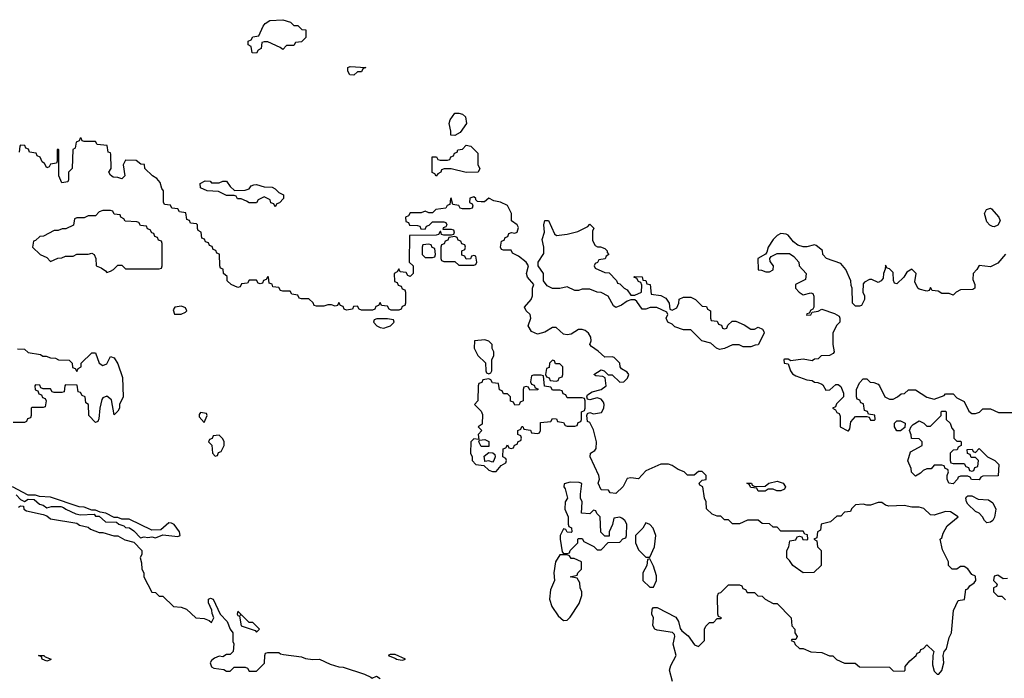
# Model space of a CAD drawing. Header units: inches. Extents: x 2348352 to 2479776, y 460422 to 613655.
# Tile 198 of 256: x 2368125 to 2373384, y 551867 to 555385. Entities that reach past the tile are written whole.
import ezdxf

# ---------------------------------------------------------------- set-up
doc = ezdxf.new("R2010")
doc.units = ezdxf.units.IN
doc.header["$MEASUREMENT"] = 0
doc.layers.add('C3565', color=7, linetype='Continuous')
doc.layers.add('C3575', color=7, linetype='Continuous')

msp = doc.modelspace()

# ---------------------------------------------------------------- linework, layer by layer
at = {"layer": 'C3565', "color": 4, "elevation": 56}
for points in [[(2369590, 555354), (2369610, 555354), (2369632.7, 555332.7), (2369654, 555330), (2369654, 555290), (2369630, 555266), (2369598, 555262), (2369590, 555246), (2369550, 555246), (2369530, 555226), (2369516.4, 555236.4), (2369450, 555266), (2369430, 555266), (2369418, 555262), (2369414, 555230), (2369398, 555222), (2369390, 555206), (2369367.3, 555207.3), (2369362, 555242), (2369346, 555250), (2369346, 555270), (2369362, 555278), (2369370, 555294), (2369402, 555298), (2369426, 555350), (2369436.4, 555363.6), (2369460.4, 555379.6), (2369530, 555384.7), (2369571.6, 555371.6)], [(2369910, 555089.2), (2369888, 555090), (2369878, 555110), (2369878, 555130), (2369890, 555134.8), (2369974, 555130), (2369958, 555122), (2369950, 555106), (2369930, 555106)], [(2369150, 554514), (2369190, 554514), (2369210, 554522), (2369230, 554522), (2369250, 554494), (2369272.7, 554472.7), (2369330, 554474), (2369350, 554482), (2369362, 554498), (2369376.4, 554503.6), (2369390, 554504.7), (2369431.6, 554491.6), (2369474, 554490), (2369490, 554482), (2369510, 554462), (2369534, 554450), (2369534, 554430), (2369512.7, 554407.3), (2369498, 554402), (2369490, 554386), (2369482, 554402), (2369467.3, 554407.3), (2369462, 554422), (2369430, 554438), (2369398, 554422), (2369390, 554406), (2369350, 554406), (2369336.4, 554416.4), (2369307.3, 554427.3), (2369288.4, 554428.4), (2369282, 554442), (2369270, 554446), (2369230, 554446), (2369187.3, 554467.3), (2369126, 554470), (2369090, 554486), (2369089, 554510), (2369116.4, 554523.6), (2369142, 554522)], [(2368610, 554366), (2368570, 554366), (2368550, 554358), (2368530, 554338), (2368490, 554338), (2368470, 554326), (2368430, 554326), (2368418, 554322), (2368412.7, 554287.3), (2368371.6, 554268.4), (2368352.7, 554267.3), (2368330, 554258), (2368310, 554258), (2368251.6, 554228.4), (2368232.7, 554227.3), (2368210, 554206), (2368198, 554202), (2368194, 554170), (2368234, 554130), (2368270, 554114), (2368290, 554094), (2368328.4, 554111.6), (2368350, 554112), (2368370, 554122), (2368410, 554122), (2368430, 554132), (2368490, 554132), (2368510, 554138), (2368522, 554130), (2368532, 554110), (2368534, 554070), (2368559.8, 554059.8), (2368583.6, 554043.6), (2368590, 554034), (2368610, 554042), (2368626, 554050), (2368650, 554074), (2368670, 554074), (2368690, 554054), (2368870, 554054), (2368882, 554058), (2368886, 554070), (2368886, 554190), (2368882, 554202), (2368867.3, 554207.3), (2368862, 554222), (2368847.3, 554227.3), (2368842, 554242), (2368830, 554246), (2368822, 554262), (2368808, 554268), (2368802, 554282), (2368770, 554286), (2368762, 554302), (2368750, 554306), (2368688.4, 554308.4), (2368682, 554322), (2368666, 554330), (2368662, 554342), (2368630, 554346), (2368622, 554362)], [(2368990, 553855.3), (2368954, 553850), (2368944.7, 553835.3), (2368952.7, 553812.7), (2368987.3, 553812.7), (2369010, 553822), (2369018, 553830), (2369010, 553846)], [(2369090, 553286), (2369083.6, 553276.4), (2369083.6, 553263.6), (2369110, 553234), (2369126, 553270), (2369122, 553282)], [(2369190, 553166), (2369158, 553162), (2369152.7, 553147.3), (2369138, 553142), (2369134, 553130), (2369152, 553112), (2369154, 553070), (2369170, 553054), (2369182, 553058), (2369187.3, 553072.7), (2369202, 553078), (2369218, 553110), (2369218, 553130), (2369210, 553146)], [(2369290, 552226), (2369286, 552210), (2369290, 552202), (2369299.6, 552199.6), (2369307.3, 552147.3), (2369382, 552122), (2369390, 552114), (2369406, 552130), (2369370, 552166), (2369350, 552166), (2369310, 552206), (2369302, 552202), (2369306, 552210)], [(2368270, 551958), (2368246, 551970), (2368242, 551982), (2368226, 551990), (2368254, 551990), (2368262, 551982), (2368294, 551970), (2368290, 551966)]]:
    msp.add_lwpolyline(points, close=True, dxfattribs=at)
for points in [[(2370000, 553834), (2369950, 553834), (2369938, 553838), (2369930, 553854), (2369907.3, 553852.7), (2369902, 553838), (2369870, 553834), (2369858, 553838), (2369852.7, 553852.7), (2369838, 553858), (2369830, 553874), (2369822, 553858), (2369810, 553854), (2369790, 553862), (2369770, 553862), (2369750, 553854), (2369710, 553854), (2369698, 553858), (2369692.7, 553872.7), (2369670, 553894), (2369630, 553894), (2369618, 553898), (2369610, 553914), (2369578, 553918), (2369570, 553934), (2369530, 553934), (2369518, 553938), (2369510, 553954), (2369478, 553958), (2369472.7, 553972.7), (2369458, 553978), (2369454, 554010), (2369450, 554014), (2369442, 553998), (2369427.3, 553992.7), (2369422, 553978), (2369410, 553974), (2369398, 553978), (2369390, 553994), (2369350, 553994), (2369342, 553978), (2369310, 553974), (2369302, 553958), (2369290, 553954), (2369254, 553970), (2369234, 553990), (2369232.7, 554012.7), (2369214, 554030), (2369212.7, 554052.7), (2369198, 554058), (2369194, 554070), (2369192.7, 554132.7), (2369178, 554138), (2369172.7, 554152.7), (2369158, 554158), (2369152.7, 554172.7), (2369138, 554178), (2369132.7, 554192.7), (2369118, 554198), (2369112.7, 554212.7), (2369098, 554218), (2369094, 554250), (2369078, 554258), (2369074, 554270), (2369074, 554290), (2369070, 554294), (2369038, 554298), (2369032.7, 554312.7), (2369018, 554318), (2369012.7, 554352.7), (2368978, 554358), (2368970, 554374), (2368938, 554378), (2368930, 554394), (2368898, 554398), (2368894, 554410), (2368894, 554470), (2368883.6, 554483.6), (2368875.3, 554515.3), (2368856.9, 554536.9), (2368834, 554550), (2368794, 554590), (2368791.1, 554611.1), (2368772.7, 554612.7), (2368747.3, 554632.7), (2368690, 554634), (2368678, 554610), (2368686, 554550), (2368670, 554534), (2368650, 554542), (2368623.6, 554543.6), (2368610, 554554), (2368602, 554570), (2368614, 554590), (2368612.7, 554667.3), (2368610, 554674), (2368598, 554678), (2368592.7, 554712.7), (2368538, 554718), (2368530, 554734), (2368470, 554734), (2368458, 554738), (2368452.7, 554752.7), (2368447.3, 554752.7), (2368442, 554738), (2368426, 554730), (2368422, 554698), (2368408.4, 554691.6), (2368406, 554590), (2368386, 554570), (2368386, 554530), (2368382, 554518), (2368350, 554514), (2368334, 554550), (2368334, 554690), (2368330, 554694), (2368326, 554690), (2368326, 554630), (2368322, 554618), (2368290, 554614), (2368282, 554598), (2368270, 554594), (2368256.9, 554616.9), (2368244.7, 554624.7), (2368234, 554650), (2368218, 554658), (2368212.7, 554672.7), (2368178, 554678), (2368172.7, 554692.7), (2368158, 554698), (2368152.7, 554712.7), (2368130, 554714), (2368126, 554710), (2368122, 554678)], [(2368112.7, 553627.3), (2368150, 553626), (2368170, 553608), (2368236.4, 553596.4), (2368248.4, 553588.4), (2368267.3, 553587.3), (2368290, 553578), (2368316.4, 553576.4), (2368332.7, 553567.3), (2368390, 553566), (2368406, 553550), (2368407.3, 553527.3), (2368422, 553522), (2368430, 553506), (2368438, 553522), (2368454, 553530), (2368454, 553550), (2368510, 553606), (2368530, 553606), (2368548.7, 553550), (2368570, 553538), (2368590, 553546), (2368610, 553586), (2368630, 553578), (2368650, 553546), (2368674.6, 553474.6), (2368678, 553370), (2368658, 553330), (2368658, 553310), (2368650, 553294), (2368630, 553274), (2368614.8, 553354.8), (2368590, 553374), (2368570, 553364.7), (2368564.1, 553355.9), (2368554, 553310), (2368547.3, 553252.7), (2368542, 553238), (2368530, 553234), (2368494, 553270), (2368492, 553330), (2368478, 553338), (2368474, 553370), (2368458, 553378), (2368450, 553394), (2368438, 553398), (2368432.7, 553432.7), (2368370, 553434), (2368366, 553430), (2368362, 553398), (2368350, 553394), (2368310, 553394), (2368298, 553398), (2368290, 553414), (2368250, 553414), (2368238, 553418), (2368232.7, 553432.7), (2368210, 553434), (2368206, 553430), (2368207.3, 553407.3), (2368222, 553402), (2368227.3, 553387.3), (2368242, 553382), (2368247.3, 553367.3), (2368262, 553362), (2368266, 553350), (2368262, 553318), (2368250, 553314), (2368190, 553314), (2368186, 553310), (2368186, 553270), (2368182, 553258), (2368167.3, 553252.7), (2368162, 553238), (2368150, 553234), (2368090, 553234)], [(2368106.4, 552846.4), (2368130, 552822), (2368150, 552812), (2368170, 552824.7), (2368202, 552822), (2368230, 552798), (2368250, 552792), (2368270, 552778), (2368295.5, 552784.5), (2368344, 552784), (2368359.8, 552779.8), (2368372, 552770), (2368425.4, 552745.4), (2368450, 552741), (2368523.6, 552743.6), (2368530, 552734), (2368550, 552734), (2368583.6, 552703.6), (2368642, 552702), (2368654, 552690), (2368681, 552681), (2368690, 552672), (2368711.3, 552671.3), (2368735.3, 552655.3), (2368770, 552618), (2368790, 552622.8), (2368810, 552618.8), (2368830, 552622.8), (2368850, 552618), (2368890, 552634), (2368970, 552624), (2368982, 552630), (2368978, 552650), (2368950, 552688), (2368936.4, 552696.4), (2368922, 552698), (2368879.6, 552660.4), (2368830, 552658), (2368710, 552718), (2368670, 552718), (2368650, 552726), (2368630, 552726), (2368586, 552750), (2368555.3, 552755.3), (2368530, 552766), (2368510, 552766), (2368470, 552782), (2368443.1, 552783.1), (2368290, 552835.3), (2368230, 552838), (2368210, 552846), (2368170, 552846), (2368086, 552890)], [(2368118.8, 552781.2), (2368130, 552788), (2368146, 552786), (2368148, 552770), (2368162, 552762), (2368250, 552742), (2368270, 552735.3), (2368290, 552719.3), (2368430, 552695.3), (2368445.2, 552685.2), (2368490, 552674), (2368504, 552664), (2368550, 552646), (2368570, 552646), (2368628, 552628), (2368650, 552628.7), (2368686.3, 552606.3), (2368735.1, 552595.1), (2368778, 552550), (2368778, 552530), (2368768.7, 552510), (2368776.4, 552483.6), (2368778, 552450), (2368788, 552430), (2368788, 552410), (2368830, 552328), (2368850, 552326), (2368870, 552306), (2368890, 552306), (2368946, 552250), (2368987.3, 552247.3), (2369016.4, 552236.4), (2369066, 552190), (2369110, 552186), (2369136.4, 552176.4), (2369150, 552166), (2369162, 552190), (2369152.7, 552212.7), (2369152, 552232), (2369134, 552270), (2369134, 552290), (2369144.7, 552295.3), (2369158, 552290), (2369195.3, 552210), (2369233.2, 552170), (2369248.7, 552130), (2369264, 552110), (2369264, 552064), (2369268, 552052), (2369266, 552010), (2369250, 551994), (2369230, 551994), (2369210, 551982), (2369190, 551984.7), (2369164.7, 551975.3), (2369150, 551962), (2369142, 551950), (2369149.1, 551929.1), (2369161.2, 551921.2), (2369214.6, 551914.6), (2369230, 551906), (2369250, 551906), (2369270, 551926), (2369330, 551926), (2369342, 551922), (2369350, 551906), (2369390, 551906), (2369432.7, 551947.3), (2369434, 551990), (2369438, 552002), (2369450, 552006), (2369510, 552006), (2369518, 551998), (2369534, 551994), (2369630, 551982), (2369652.3, 551972.3), (2369690, 551968), (2369726, 551970), (2369783.1, 551943.1), (2369830, 551928), (2369852.7, 551927.3), (2369966, 551890), (2370000, 551872.7)]]:
    msp.add_lwpolyline(points, dxfattribs=at)
at = {"layer": 'C3575', "color": 4, "elevation": 56}
for points in [[(2370450, 554766), (2370428, 554768), (2370428, 554790), (2370419, 554830), (2370424, 554850), (2370450, 554884.7), (2370470, 554886), (2370490, 554881), (2370506.4, 554866.4), (2370511, 554830), (2370476.9, 554783.1)], [(2370510, 554569.2), (2370430, 554588.7), (2370392.7, 554587.3), (2370378, 554582), (2370374, 554570), (2370358, 554562), (2370350, 554548.7), (2370342, 554562), (2370328.9, 554568.9), (2370328.4, 554651.6), (2370351.6, 554651.6), (2370358, 554638), (2370370, 554634), (2370410, 554634), (2370422, 554638), (2370427.3, 554652.7), (2370442, 554658), (2370447.3, 554672.7), (2370462, 554678), (2370466, 554690), (2370490, 554694), (2370510, 554714), (2370534, 554710), (2370572.7, 554672.7), (2370572, 554610), (2370582, 554590), (2370574, 554570)], [(2373330, 554278), (2373320.4, 554280.4), (2373307.3, 554287.3), (2373290, 554306), (2373278, 554350), (2373289.1, 554370.9), (2373310, 554378), (2373315.3, 554375.3), (2373354, 554330), (2373362, 554310), (2373350, 554288)], [(2370991.6, 554231.6), (2371050, 554238.8), (2371105.6, 554254.4), (2371159, 554281), (2371170, 554292), (2371174, 554290), (2371191.3, 554271.3), (2371184.7, 554255.3), (2371184.7, 554204.7), (2371198, 554178), (2371212, 554172), (2371228, 554172), (2371250, 554162), (2371262, 554150), (2371262, 554142), (2371272, 554130), (2371258, 554122), (2371252.7, 554107.3), (2371218, 554102), (2371212, 554088), (2371198, 554082), (2371194, 554070), (2371198, 554058), (2371250, 554034), (2371272.7, 554032.7), (2371312.7, 553992.7), (2371318, 553978), (2371330, 553974), (2371354, 553950), (2371370, 553942), (2371390, 553914), (2371410, 553914), (2371446, 553930), (2371447.3, 553967.3), (2371442, 553982), (2371430, 553986), (2371422, 554002), (2371406, 554010), (2371410, 554014), (2371450, 554012), (2371454, 553994), (2371470, 553992), (2371474, 553974), (2371492, 553970), (2371498, 553918), (2371550, 553912), (2371576.9, 553896.9), (2371594, 553870), (2371598, 553838), (2371610, 553834), (2371634.6, 553845.4), (2371646, 553870), (2371647.3, 553892.7), (2371670, 553902), (2371710, 553902), (2371734, 553890), (2371770, 553854), (2371792.7, 553852.7), (2371798, 553838), (2371814, 553830), (2371814, 553790), (2371818, 553778), (2371850, 553774), (2371858, 553758), (2371872.7, 553752.7), (2371878, 553738), (2371890, 553734), (2371902, 553738), (2371907.3, 553752.7), (2371930, 553774), (2371950, 553774), (2371995.3, 553755.3), (2372030, 553732), (2372050, 553732), (2372070, 553742), (2372092.7, 553732.7), (2372099.6, 553719.6), (2372102, 553710), (2372070, 553648), (2372052.7, 553647.3), (2372030, 553638), (2371990, 553638), (2371968.4, 553648.4), (2371931.6, 553648.4), (2371890, 553628.7), (2371863.1, 553623.1), (2371846, 553630), (2371816.4, 553656.4), (2371769.3, 553669.3), (2371710, 553728), (2371670, 553728.7), (2371624.7, 553744.7), (2371610, 553758), (2371586, 553770), (2371578, 553790), (2371586, 553810), (2371582, 553822), (2371527.3, 553847.3), (2371492.7, 553847.3), (2371470, 553838), (2371450, 553838), (2371420.4, 553880.4), (2371410, 553888), (2371390, 553888.7), (2371370, 553882), (2371339.8, 553860.2), (2371310, 553848), (2371296.4, 553856.4), (2371268.4, 553908.4), (2371230, 553928), (2371208.9, 553928.9), (2371170, 553946), (2371130, 553946), (2371110, 553938), (2371090, 553938), (2371050, 553958), (2371010, 553948.7), (2370971.1, 553948.9), (2370942.7, 553962.7), (2370922, 553990), (2370922, 554030), (2370894, 554070), (2370894, 554090), (2370924, 554136), (2370925.2, 554170), (2370915.3, 554210), (2370929, 554250), (2370925.2, 554290), (2370930, 554312), (2370950, 554312), (2370981, 554241)], [(2370310, 554186), (2370278, 554182), (2370274, 554170), (2370274, 554130), (2370290, 554114), (2370330, 554114), (2370342, 554118), (2370346, 554130), (2370342, 554162), (2370327.3, 554167.3), (2370322, 554182)], [(2370450, 554226), (2370418, 554222), (2370412.7, 554207.3), (2370398, 554202), (2370392.7, 554187.3), (2370378, 554182), (2370374, 554170), (2370374, 554110), (2370378, 554098), (2370390, 554094), (2370450, 554094), (2370470, 554074), (2370550, 554074), (2370562, 554078), (2370566, 554090), (2370562, 554122), (2370550, 554126), (2370538, 554122), (2370532.7, 554107.3), (2370510, 554106), (2370502, 554122), (2370487.3, 554127.3), (2370486, 554150), (2370502, 554158), (2370506, 554170), (2370502, 554182), (2370487.3, 554187.3), (2370482, 554202), (2370467.3, 554207.3), (2370462, 554222)], [(2370090, 553788), (2370032.7, 553787.3), (2370018, 553782), (2370014, 553770), (2370032, 553750), (2370050, 553741), (2370070, 553738), (2370090, 553744.7), (2370106, 553750), (2370126, 553770), (2370122, 553782)], [(2370610, 553675.3), (2370554, 553670), (2370552, 553630), (2370571.6, 553591.6), (2370612.7, 553552.7), (2370614, 553510), (2370618, 553498), (2370630, 553494), (2370642, 553498), (2370646, 553510), (2370646, 553570), (2370658, 553590), (2370658, 553610), (2370648.9, 553628.9), (2370648, 553650), (2370630, 553668)], [(2370970, 553566), (2370954, 553550), (2370952.7, 553527.3), (2370938, 553522), (2370934, 553490), (2370938, 553478), (2370952.7, 553472.7), (2370958, 553458), (2370990, 553454), (2371002, 553458), (2371007.3, 553472.7), (2371022, 553478), (2371026, 553490), (2371026, 553530), (2371010, 553546), (2370987.3, 553547.3), (2370982, 553562)], [(2370910, 553486), (2370870, 553486), (2370858, 553482), (2370854, 553450), (2370858, 553438), (2370872.7, 553432.7), (2370878, 553418), (2370892.7, 553412.7), (2370892.7, 553407.3), (2370850, 553406), (2370842, 553422), (2370830, 553426), (2370818, 553422), (2370814, 553410), (2370814, 553350), (2370798, 553342), (2370792.7, 553327.3), (2370770, 553326), (2370762, 553342), (2370747.3, 553347.3), (2370746, 553370), (2370730, 553386), (2370710, 553386), (2370702, 553402), (2370687.3, 553407.3), (2370682, 553442), (2370650, 553446), (2370642, 553462), (2370630, 553466), (2370598, 553462), (2370592.7, 553447.3), (2370578, 553442), (2370574, 553430), (2370572, 553350), (2370554, 553330), (2370590, 553294), (2370596.9, 553276.9), (2370596, 553224), (2370574, 553210), (2370594, 553190), (2370574, 553170), (2370578, 553142), (2370550, 553146), (2370534, 553130), (2370532, 553070), (2370542, 553050), (2370542, 553030), (2370562, 553010), (2370604.7, 553004.7), (2370630, 552978.8), (2370650, 552971), (2370670, 552971.3), (2370696.4, 553003.6), (2370722, 553018), (2370726, 553030), (2370722, 553042), (2370706, 553050), (2370707.3, 553092.7), (2370722, 553098), (2370730, 553114), (2370738, 553098), (2370750, 553094), (2370762, 553098), (2370767.3, 553112.7), (2370782, 553118), (2370787.3, 553132.7), (2370802, 553138), (2370806, 553150), (2370802, 553162), (2370786, 553170), (2370786, 553190), (2370802, 553198), (2370807.3, 553212.7), (2370812.7, 553212.7), (2370818, 553198), (2370852.7, 553192.7), (2370858, 553178), (2370890, 553174), (2370902, 553178), (2370906, 553190), (2370907.3, 553232.7), (2370962, 553238), (2370970, 553254), (2370992.7, 553252.7), (2370998, 553238), (2371030, 553234), (2371038, 553218), (2371050, 553214), (2371090, 553214), (2371102, 553218), (2371107.3, 553232.7), (2371122, 553238), (2371126, 553250), (2371126, 553290), (2371142, 553298), (2371146, 553310), (2371146, 553350), (2371142, 553362), (2371130, 553366), (2371050, 553366), (2371042, 553382), (2371027.3, 553387.3), (2371022, 553402), (2371010, 553406), (2370970, 553406), (2370962, 553422), (2370927.3, 553427.3), (2370922, 553482)], [(2373130, 553134), (2373150, 553134), (2373154, 553130), (2373154, 553110), (2373138, 553102), (2373132.7, 553087.3), (2373110, 553086), (2373094, 553070), (2373094, 553030), (2373098, 553018), (2373110, 553014), (2373170, 553014), (2373178, 552998), (2373192.7, 552992.7), (2373198, 552978), (2373210, 552974), (2373222, 552978), (2373227.3, 552992.7), (2373242, 552998), (2373246, 553030), (2373230, 553046), (2373207.3, 553047.3), (2373202, 553062), (2373187.3, 553067.3), (2373186, 553090), (2373211.6, 553091.6), (2373218, 553078), (2373230, 553074), (2373250, 553094), (2373294, 553050), (2373334, 553030), (2373354, 553010), (2373351.6, 552948.4), (2373270, 552946), (2373258, 552942), (2373250, 552928), (2373208.4, 552928.4), (2373202, 552942), (2373190, 552946), (2373150, 552946), (2373138, 552942), (2373134, 552930), (2373110, 552906), (2373088, 552910), (2373078, 552930), (2373078, 552950), (2373086, 552970), (2373082, 552982), (2373067.3, 552987.3), (2373062, 553002), (2373050, 553006), (2373010, 553006), (2372994, 552986), (2372970, 552986), (2372950, 552978), (2372936.9, 552963.1), (2372910, 552946), (2372888.4, 552968.4), (2372887.3, 552987.3), (2372868.7, 553028.7), (2372883.1, 553076.9), (2372946, 553110), (2372946, 553130), (2372930, 553146), (2372888.4, 553148.4), (2372887.3, 553167.3), (2372878, 553190), (2372887.3, 553212.7), (2372896.4, 553223.6), (2372930, 553242), (2372954, 553230), (2372970, 553214), (2372990, 553214), (2373046, 553270), (2373046, 553290), (2373050, 553294), (2373070, 553294), (2373074, 553290), (2373074, 553250), (2373094, 553230), (2373103.6, 553203.6), (2373114, 553190), (2373114, 553150)], [(2372830, 553188.7), (2372809.1, 553189.1), (2372798, 553210), (2372798, 553230), (2372810, 553242), (2372830, 553242), (2372854, 553230), (2372852.7, 553207.3)], [(2370590, 553106), (2370578, 553130), (2370580.4, 553139.6), (2370610, 553142), (2370631.3, 553131.3), (2370630, 553106)], [(2370650, 553022), (2370630, 553028), (2370610, 553026), (2370608.9, 553028.9), (2370606.3, 553053.7), (2370630, 553074), (2370652, 553072), (2370662, 553062), (2370664.7, 553050), (2370658, 553030)], [(2371066, 552914), (2371034, 552906), (2371032, 552890), (2371038.8, 552878.8), (2371050.8, 552830), (2371038.8, 552810), (2371036, 552770), (2371054, 552730), (2371054, 552690), (2371058, 552678), (2371071.6, 552671.6), (2371074, 552650), (2371070, 552646), (2371048.4, 552648.4), (2371042, 552662), (2371030, 552666), (2371012, 552630), (2371011.3, 552610), (2371022, 552542), (2371030, 552534), (2371050, 552534), (2371062, 552538), (2371066, 552550), (2371106, 552590), (2371106, 552610), (2371110, 552614), (2371130, 552614), (2371138, 552598), (2371191.6, 552571.6), (2371210, 552554), (2371230, 552554), (2371267.3, 552592.7), (2371330, 552594), (2371347.3, 552612.7), (2371362, 552618), (2371366, 552630), (2371368, 552690), (2371358, 552710), (2371342, 552722), (2371330, 552728), (2371298, 552722), (2371291.6, 552688.4), (2371274, 552650), (2371272.7, 552627.3), (2371250, 552626), (2371228.4, 552648.4), (2371226, 552730), (2371207.3, 552747.3), (2371202, 552762), (2371190, 552766), (2371170, 552746), (2371126, 552750), (2371128.7, 552810), (2371121.2, 552830), (2371120.9, 552850), (2371128, 552908), (2371113.6, 552913.6)], [(2372190, 552868.7), (2372168.9, 552868.9), (2372150, 552878), (2372122, 552878), (2372107.3, 552867.3), (2372070, 552866), (2372062, 552882), (2372030, 552886), (2372022, 552902), (2372008, 552910), (2372034, 552910), (2372038, 552898), (2372052, 552892), (2372107.3, 552892.7), (2372126, 552910), (2372170, 552921), (2372202, 552910), (2372216, 552890), (2372210, 552878)], [(2373290, 552698), (2373278, 552710), (2373268, 552730), (2373248.9, 552748.9), (2373230, 552758), (2373190, 552798), (2373182, 552810), (2373178, 552830), (2373183.1, 552836.9), (2373190, 552842), (2373210, 552842), (2373243.6, 552823.6), (2373299.6, 552819.6), (2373323.6, 552803.6), (2373338, 552770), (2373331.6, 552728.4), (2373322, 552710), (2373310, 552702)], [(2371470, 552698), (2371454, 552670), (2371414, 552630), (2371414, 552590), (2371430, 552554), (2371470, 552514), (2371490, 552514), (2371515.3, 552570), (2371522, 552630), (2371508, 552670), (2371490, 552688)], [(2371050, 552526), (2371010, 552526), (2370986.8, 552490), (2370978.8, 552430), (2370981, 552390), (2370959.8, 552340.2), (2370954, 552290), (2370966.8, 552250), (2371000.9, 552200.9), (2371030, 552176), (2371050, 552178), (2371066, 552194), (2371113.6, 552266.4), (2371128, 552310), (2371128, 552330), (2371118, 552350), (2371116.4, 552376.4), (2371102, 552402), (2371066, 552410), (2371102, 552418), (2371106, 552430), (2371126, 552450), (2371126, 552490), (2371087.3, 552507.3), (2371070, 552508), (2371062, 552522)], [(2371490, 552506), (2371478, 552502), (2371474, 552470), (2371454, 552430), (2371454, 552390), (2371490, 552354), (2371510, 552354), (2371526, 552390), (2371526, 552414), (2371510, 552466)], [(2370130, 551995.3), (2370104.7, 551995.3), (2370094, 551990), (2370134, 551974), (2370134, 551970), (2370170, 551964.7), (2370186, 551970)]]:
    msp.add_lwpolyline(points, close=True, dxfattribs=at)
for points in [[(2371611, 551850), (2371596, 551910), (2371603.5, 551936.5), (2371632, 551990), (2371616, 552050), (2371624.7, 552090), (2371622, 552102), (2371611.1, 552111.1), (2371530, 552124), (2371518, 552130), (2371506, 552150), (2371511.1, 552191.1), (2371502, 552210), (2371503.6, 552236.4), (2371510, 552246), (2371530, 552246), (2371630, 552194), (2371644, 552170), (2371653.6, 552133.6), (2371661.2, 552121.2), (2371694.8, 552094.8), (2371730, 552046), (2371750, 552038), (2371782, 552070), (2371782, 552130), (2371790, 552146), (2371810, 552166), (2371830, 552166), (2371850, 552186), (2371870, 552186), (2371874, 552190), (2371858, 552198), (2371854, 552210), (2371852.7, 552307.3), (2371858, 552322), (2371870, 552326), (2371910, 552366), (2371970, 552366), (2371982, 552362), (2371987.3, 552347.3), (2372002, 552342), (2372010, 552326), (2372050, 552326), (2372068.4, 552308.4), (2372090, 552306), (2372106, 552290), (2372150, 552266), (2372170, 552266), (2372246, 552190), (2372248.4, 552148.4), (2372266, 552130), (2372266, 552110), (2372278, 552090), (2372270, 552074), (2372250, 552074), (2372246, 552070), (2372262, 552062), (2372267.3, 552047.3), (2372290, 552026), (2372310, 552026), (2372350, 552008), (2372410, 552006), (2372450, 551988), (2372467.3, 551987.3), (2372488.4, 551968.4), (2372530, 551948), (2372587.3, 551947.3), (2372610, 551928), (2372770, 551926), (2372790, 551908), (2372850, 551906), (2372854, 551910), (2372854, 551930), (2372879.6, 551960.4), (2372914, 551990), (2372918, 552002), (2372932.7, 552007.3), (2372938, 552022), (2372952.7, 552027.3), (2372970, 552046), (2373008, 552010), (2373002, 551990), (2373000.1, 551940.1), (2373010, 551906), (2373026, 551890), (2373034, 551890), (2373051.1, 551908.9), (2373060.7, 551950), (2373058, 551990), (2373062, 552010), (2373076, 552024), (2373090, 552086), (2373102, 552110), (2373112, 552230), (2373138, 552282), (2373171.6, 552288.4), (2373178, 552342), (2373190, 552346), (2373199.6, 552360.4), (2373223.6, 552376.4), (2373231.3, 552390), (2373230, 552412), (2373210, 552422), (2373190, 552452), (2373170, 552464.7), (2373150, 552464.7), (2373130, 552451), (2373106, 552450), (2373086, 552470), (2373086.8, 552490), (2373053, 552553), (2373042, 552610), (2373050, 552618), (2373056.9, 552643.1), (2373078, 552682), (2373138, 552730), (2373096.3, 552756.3), (2373070, 552758.8), (2373010, 552738.8), (2372990, 552741), (2372953.7, 552773.7), (2372930, 552781), (2372890, 552781), (2372850, 552791), (2372766.8, 552786.8), (2372750, 552791.3), (2372730, 552806), (2372710, 552806), (2372670, 552791.3), (2372650, 552791.3), (2372630, 552798), (2372590, 552794), (2372567.3, 552772.7), (2372562, 552758), (2372530, 552754), (2372510, 552734), (2372490, 552734), (2372456.4, 552703.6), (2372406, 552690), (2372402, 552658), (2372386, 552650), (2372382, 552618), (2372366, 552610), (2372382, 552602), (2372386, 552570), (2372406, 552550), (2372406, 552470), (2372367.3, 552432.7), (2372310, 552431.3), (2372254, 552470), (2372236.9, 552496.9), (2372222, 552510), (2372222, 552550), (2372234, 552570), (2372238, 552602), (2372270, 552606), (2372278, 552622), (2372290, 552626), (2372302, 552622), (2372308, 552608), (2372330, 552606), (2372334, 552610), (2372332.7, 552632.7), (2372318, 552638), (2372310, 552654), (2372190, 552654), (2372170, 552674), (2372150, 552674), (2372130, 552692), (2372090, 552694), (2372070, 552712), (2372012.7, 552712.7), (2371970, 552692), (2371932.7, 552692.7), (2371910, 552714), (2371890, 552714), (2371870, 552734), (2371850, 552734), (2371823.6, 552743.6), (2371792.7, 552772.7), (2371792, 552810), (2371782, 552830), (2371774, 552890), (2371758, 552898), (2371754, 552910), (2371770, 552926), (2371791.6, 552928.4), (2371792, 552950), (2371770, 552971.3), (2371750, 552972), (2371727.3, 552952.7), (2371692.7, 552952.7), (2371674, 552970), (2371642, 552982), (2371610, 553004.7), (2371590, 553010.8), (2371549.1, 553010.9), (2371470, 552976), (2371430, 552932), (2371390, 552938), (2371370, 552934), (2371348.4, 552891.6), (2371310, 552854), (2371278, 552858), (2371270, 552872), (2371230, 552874), (2371214, 552910), (2371222, 552930), (2371218, 552950), (2371172, 553050), (2371174, 553070), (2371196.9, 553083.1), (2371204.7, 553095.3), (2371206, 553130), (2371190, 553194), (2371170, 553234), (2371158, 553238), (2371154, 553270), (2371158, 553282), (2371170, 553286), (2371190, 553279), (2371232.5, 553287.5), (2371244.9, 553310), (2371246.8, 553330), (2371242.8, 553342.8), (2371230, 553358), (2371210, 553364.7), (2371170, 553354), (2371158, 553358), (2371154, 553370), (2371158, 553382), (2371183.6, 553396.4), (2371231, 553409), (2371258, 553430), (2371252.7, 553472.7), (2371239.8, 553479.8), (2371202.8, 553482.8), (2371192, 553490), (2371230, 553515.3), (2371246, 553510), (2371267.3, 553487.3), (2371290, 553488), (2371330, 553448), (2371352, 553450), (2371371.3, 553470), (2371378, 553490), (2371370, 553502), (2371339.6, 553519.6), (2371332, 553530), (2371330.9, 553550.9), (2371299.8, 553579.8), (2371290, 553584.7), (2371250, 553582), (2371215.3, 553615.3), (2371178.8, 553638.8), (2371171, 553650), (2371177.3, 553670), (2371174.8, 553690), (2371164, 553710), (2371144.7, 553724.7), (2371130, 553730.7), (2371110, 553730.7), (2371070, 553706), (2371050, 553701), (2371030, 553706), (2370990, 553741), (2370970, 553741), (2370930, 553716), (2370890, 553704.7), (2370858.8, 553718.8), (2370841, 553750), (2370856, 553790), (2370851, 553810), (2370831, 553830), (2370822, 553850), (2370856.3, 553890), (2370864, 553910), (2370864.7, 553950), (2370872, 553970), (2370838, 554010), (2370831.3, 554030), (2370842.8, 554070), (2370830.6, 554090.6), (2370790, 554122), (2370758, 554138), (2370750, 554154), (2370710, 554154), (2370698, 554158), (2370694, 554170), (2370698, 554202), (2370712.7, 554207.3), (2370718, 554222), (2370732.7, 554227.3), (2370738, 554242), (2370752.7, 554247.3), (2370770, 554244), (2370782, 554250), (2370790, 554274), (2370782, 554290), (2370752, 554310), (2370751.3, 554350), (2370730, 554392), (2370694, 554410), (2370658, 554418), (2370630, 554432), (2370607.3, 554412.7), (2370590, 554412), (2370570, 554414), (2370562, 554422), (2370562, 554430), (2370550, 554438), (2370530, 554432), (2370528, 554408), (2370542, 554402), (2370546, 554390), (2370542, 554378), (2370530, 554374), (2370490, 554374), (2370478, 554378), (2370470, 554392), (2370438, 554398), (2370430, 554432), (2370426, 554430), (2370422, 554398), (2370408, 554392), (2370402, 554378), (2370348.4, 554371.6), (2370330, 554354), (2370310, 554354), (2370290, 554362), (2370270, 554354), (2370210, 554354), (2370202, 554338), (2370186, 554330), (2370187.3, 554307.3), (2370202, 554302), (2370207.3, 554287.3), (2370250, 554286), (2370262, 554282), (2370267.3, 554267.3), (2370290, 554266), (2370298, 554282), (2370312.7, 554287.3), (2370330, 554306), (2370390, 554306), (2370402, 554302), (2370406, 554290), (2370402, 554278), (2370387.3, 554272.7), (2370386, 554266), (2370430, 554266), (2370442, 554262), (2370446, 554250), (2370442, 554238), (2370430, 554234), (2370390, 554234), (2370378, 554238), (2370374, 554254), (2370370, 554254), (2370362, 554238), (2370350, 554234), (2370207.3, 554232.7), (2370206, 554090), (2370226, 554070), (2370226, 554030), (2370210, 554014), (2370198, 554018), (2370190, 554034), (2370158, 554038), (2370150, 554054), (2370142, 554038), (2370126, 554030), (2370127.3, 553987.3), (2370142, 553982), (2370147.3, 553967.3), (2370162, 553962), (2370167.3, 553947.3), (2370182, 553942), (2370186, 553930), (2370186, 553870), (2370182, 553858), (2370167.3, 553852.7), (2370162, 553838), (2370150, 553834), (2370110, 553834), (2370098, 553838), (2370090, 553854), (2370058, 553858), (2370050, 553874), (2370042, 553858), (2370027.3, 553852.7), (2370022, 553838), (2370010, 553834), (2370000, 553834)], [(2373390, 554132), (2373350, 554084.7), (2373310, 554064.7), (2373248.9, 554071.1), (2373238, 554050), (2373218, 554030), (2373216.4, 553996.4), (2373226, 553970), (2373226, 553950), (2373216.4, 553943.6), (2373150, 553942), (2373126, 553930), (2373110, 553914), (2373090, 553922), (2373050, 553922), (2373030, 553934), (2372998, 553938), (2372990, 553954), (2372982, 553938), (2372970, 553934), (2372930, 553944.7), (2372922, 553950), (2372905.4, 553985.4), (2372914, 554030), (2372890, 554052), (2372863.1, 554036.9), (2372848, 554010), (2372810, 553974), (2372798, 553978), (2372792.7, 553992.7), (2372790, 554034), (2372770, 554054), (2372758, 554058), (2372750, 554074), (2372747.3, 554052.7), (2372738, 554030), (2372736.4, 554003.6), (2372726, 553990), (2372710, 553982), (2372676.9, 553996.9), (2372663.1, 553996.9), (2372636.4, 553983.6), (2372630, 553974), (2372628, 553930), (2372638, 553910), (2372638, 553890), (2372622, 553858), (2372610, 553854), (2372590, 553854), (2372574, 553870), (2372572, 553950), (2372565.4, 553965.4), (2372564.7, 553990), (2372538, 554050), (2372510, 554082), (2372434, 554110), (2372414, 554130), (2372412.7, 554152.7), (2372379.6, 554179.6), (2372370, 554182), (2372330, 554171.3), (2372310, 554171.3), (2372281, 554181), (2372258, 554198), (2372230, 554234), (2372219.6, 554239.6), (2372190, 554242), (2372170, 554232), (2372149.1, 554210.9), (2372122, 554170), (2372116.4, 554143.6), (2372108.4, 554131.6), (2372068, 554110), (2372068.9, 554048.9), (2372087.3, 554047.3), (2372110, 554038), (2372130, 554038), (2372150, 554048), (2372152, 554070), (2372132.7, 554092.7), (2372132, 554110), (2372139.6, 554120.4), (2372170, 554135.3), (2372236.4, 554136.4), (2372260.4, 554120.4), (2372286, 554090), (2372288, 554070), (2372326, 554030), (2372322, 553998), (2372268.9, 553971.1), (2372268, 553950), (2372288.9, 553928.9), (2372310, 553915.3), (2372350, 553926), (2372362, 553922), (2372367.3, 553907.3), (2372366, 553850), (2372362, 553838), (2372350, 553834), (2372342, 553818), (2372330, 553814), (2372327.3, 553807.3), (2372350, 553808), (2372358, 553822), (2372390, 553828), (2372410, 553838), (2372476.4, 553816.4), (2372502, 553802), (2372506, 553790), (2372506, 553770), (2372488.4, 553751.6), (2372468, 553710), (2372468.7, 553650), (2372475.3, 553610), (2372470, 553602), (2372450, 553592), (2372406, 553590), (2372390, 553574), (2372370, 553572), (2372358, 553562), (2372310, 553571), (2372243.6, 553563.6), (2372230, 553571.3), (2372210, 553572), (2372206, 553570), (2372208, 553550), (2372230, 553546), (2372242, 553510), (2372253.6, 553493.6), (2372270, 553482), (2372330, 553462), (2372358, 553458), (2372370, 553448), (2372387.3, 553447.3), (2372410, 553438), (2372415.3, 553435.3), (2372430, 553406), (2372452.7, 553407.3), (2372483.6, 553436.4), (2372496.4, 553436.4), (2372510, 553426), (2372526, 553390), (2372526, 553370), (2372487.3, 553332.7), (2372482, 553318), (2372466, 553310), (2372482, 553302), (2372490, 553286), (2372502, 553282), (2372507.3, 553267.3), (2372508, 553210), (2372548.4, 553188.4), (2372551.6, 553188.4), (2372559.6, 553200.4), (2372563.6, 553236.4), (2372590, 553266), (2372650, 553266), (2372662, 553262), (2372670, 553246), (2372690, 553246), (2372694, 553250), (2372692.7, 553272.7), (2372658, 553278), (2372652.7, 553292.7), (2372638, 553298), (2372632.7, 553332.7), (2372618, 553338), (2372612.7, 553352.7), (2372598, 553358), (2372594, 553370), (2372594, 553410), (2372610, 553446), (2372630, 553466), (2372650, 553466), (2372668.4, 553448.4), (2372687.3, 553447.3), (2372710, 553438), (2372718, 553430), (2372746, 553370), (2372770, 553358), (2372790, 553358), (2372814, 553370), (2372832.7, 553387.3), (2372851.6, 553388.4), (2372872.7, 553407.3), (2372910, 553408), (2372970, 553368), (2373010, 553358), (2373062, 553378), (2373070, 553386), (2373110, 553386), (2373130, 553366), (2373170, 553346), (2373194.6, 553294.6), (2373210, 553282), (2373230, 553282), (2373251.6, 553288.4), (2373270, 553306), (2373310, 553306), (2373352.7, 553287.3), (2373427.3, 553287.3)], [(2373400.2, 552399.8), (2373378, 552398), (2373350, 552418), (2373330, 552412), (2373326, 552390), (2373346, 552370), (2373342, 552358), (2373326, 552350), (2373326, 552330), (2373350, 552306), (2373370, 552306), (2373390, 552286)], [(2370000, 551872.7), (2370008.4, 551868.4), (2370030, 551878), (2370050, 551866)]]:
    msp.add_lwpolyline(points, dxfattribs=at)

doc.saveas('drawing.dxf')
